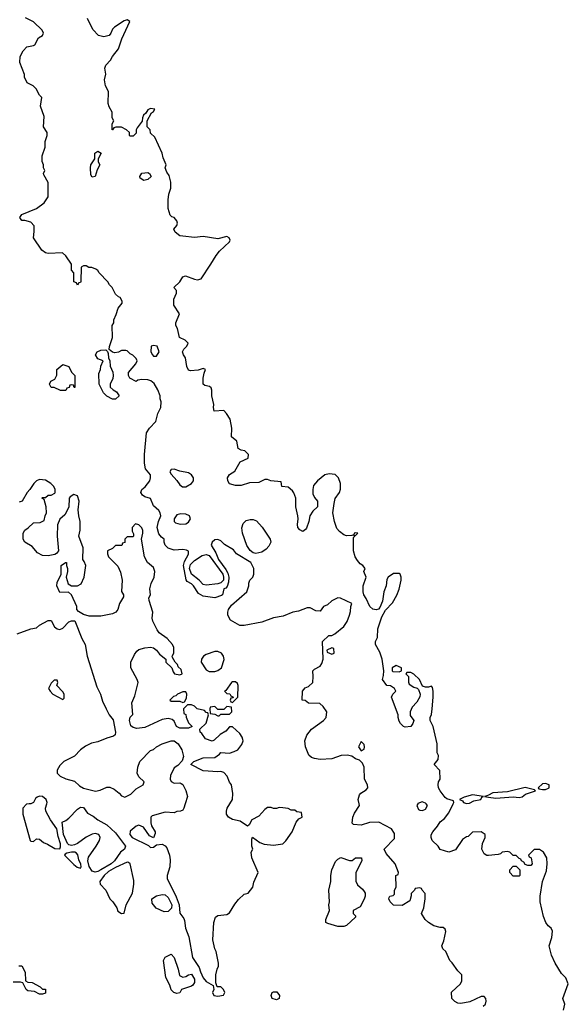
# Model space of a CAD drawing. Header units: inches. Extents: x 2792272 to 2951639, y 860504 to 1033803.
# Tile 10 of 209: x 2936795 to 2940546, y 878630 to 885362. Entities that reach past the tile are written whole.
import ezdxf

# ---------------------------------------------------------------- set-up
doc = ezdxf.new("R2010")
doc.units = ezdxf.units.IN
doc.header["$MEASUREMENT"] = 0
for name, color, linetype in [('C9837', 7, 'Continuous'), ('C9838', 7, 'Continuous'), ('C9847', 7, 'Continuous'), ('C9848', 7, 'Continuous')]:
    doc.layers.add(name, color=color, linetype=linetype)

msp = doc.modelspace()

# ---------------------------------------------------------------- linework, layer by layer
at = {"layer": 'C9837', "color": 4}
for points, elevation in [([(2936859.5, 880000), (2936842, 879998), (2936816, 879970), (2936816, 879930), (2936866, 879750), (2936870, 879744.7), (2936890, 879742), (2936910, 879762), (2936930, 879758), (2936956.9, 879736.9), (2936985.4, 879725.4), (2937035.3, 879695.3), (2937070, 879692), (2937074.5, 879705.5), (2937073, 879727), (2937056.8, 879776.8), (2937048.9, 879830), (2937004.8, 879890), (2936973.5, 879950), (2936971.3, 879970), (2936979.3, 880000)], 12), ([(2937926.6, 880000), (2937918, 879970), (2937910, 879958), (2937894, 879950), (2937870, 879948), (2937850, 879938), (2937790, 879942.7), (2937701, 879919), (2937691.3, 879908.7), (2937690.8, 879870), (2937696, 879850), (2937721, 879810), (2937722, 879798), (2937710, 879768), (2937682, 879782), (2937640.2, 879840.2), (2937610, 879855.3), (2937590, 879848.7), (2937550, 879814), (2937546.8, 879790), (2937564.7, 879770), (2937676, 879716), (2937690, 879702), (2937710, 879704.7), (2937730, 879721), (2937770, 879724.9), (2937790, 879714), (2937799.9, 879699.9), (2937819.3, 879650), (2937822.8, 879617.2), (2937820.7, 879570), (2937803.8, 879510), (2937802.4, 879490), (2937865.5, 879365.5), (2937884.9, 879310), (2937890, 879252), (2937916.7, 879216.7), (2937922, 879202), (2937928.9, 879150), (2937950.3, 879090.3), (2937976.4, 878950), (2938021.3, 878881.3), (2938030, 878851.3), (2938050, 878811.3), (2938070, 878784.7), (2938118, 878758), (2938122, 878730), (2938112, 878710), (2938122, 878690), (2938150, 878686), (2938187.3, 878692.7), (2938198, 878710), (2938188, 878730), (2938170, 878748), (2938146, 878750), (2938136.4, 878776.4), (2938135.3, 878830), (2938144, 878870), (2938154, 878890), (2938154, 878910), (2938139, 878990), (2938129, 879010), (2938116, 879070), (2938122, 879190), (2938134.6, 879225.4), (2938150, 879236), (2938210, 879244.7), (2938230, 879256), (2938265.4, 879314.6), (2938290, 879346), (2938330, 879382), (2938358, 879390), (2938388.9, 879431.1), (2938395.3, 879464.7), (2938426, 879530), (2938382, 879630), (2938378, 879670), (2938388, 879690), (2938382, 879710), (2938382, 879758), (2938387.3, 879772.7), (2938436.9, 879736.9), (2938465.4, 879725.4), (2938530, 879718), (2938593.6, 879726.4), (2938613.6, 879746.4), (2938658, 879810), (2938684.7, 879875.3), (2938703.1, 879896.9), (2938726, 879910), (2938722, 879942), (2938690, 879946), (2938676.4, 879956.4), (2938650, 879958), (2938630, 879968), (2938593.6, 879973.6), (2938570, 879975.3), (2938550, 879968.7), (2938530, 879968.7), (2938514.6, 879974.6), (2938490, 879975.3), (2938470, 879962), (2938430, 879915.3), (2938382, 879890), (2938363.6, 879856.4), (2938352, 879848), (2938302.7, 879882.7), (2938250, 879893.2), (2938222, 879910), (2938209.4, 879929.4), (2938209.3, 879950.7), (2938214, 879970), (2938231.4, 880000)], 12), ([(2939963.2, 878616.8), (2939979, 878630), (2939984, 878650), (2939982, 878670), (2939970, 878682), (2939950, 878682), (2939873.7, 878646.3), (2939810, 878635.3), (2939790, 878638), (2939770, 878648), (2939749.1, 878669.1), (2939748.4, 878711.6), (2939808, 878770), (2939818, 878790), (2939818, 878830), (2939790, 878858), (2939752.7, 878912.7), (2939735.3, 878930), (2939708, 878990), (2939688.7, 879010), (2939682, 879030), (2939695.3, 879064.7), (2939708.4, 879128.4), (2939703.1, 879143.1), (2939690, 879155.3), (2939670, 879155.3), (2939625.6, 879165.6), (2939589.1, 879189.1), (2939568, 879210), (2939542, 879250), (2939558, 879290), (2939568, 879350), (2939567.3, 879387.3), (2939546, 879410), (2939542, 879422), (2939530, 879426), (2939498, 879422), (2939494, 879410), (2939472, 879388), (2939472, 879372), (2939462, 879338), (2939410, 879306), (2939350, 879308), (2939328, 879330), (2939318, 879350), (2939320.4, 879359.6), (2939326, 879370), (2939347.3, 879372.7), (2939356.4, 879383.6), (2939358, 879410), (2939368, 879430), (2939366, 879510), (2939382, 879518), (2939386, 879530), (2939362, 879590), (2939300.2, 879660.2), (2939286, 879690), (2939356.4, 879763.6), (2939356.4, 879796.4), (2939338, 879830), (2939250, 879874), (2939186.4, 879873.6), (2939130, 879854), (2939078, 879858), (2939068.9, 879868.9), (2939073.2, 879910), (2939083.2, 879936.8), (2939118, 879990), (2939115.8, 880000)], 8), ([(2939516.9, 880000), (2939511.3, 879990), (2939522, 879962), (2939530, 879956), (2939550, 879954), (2939570, 879962.8), (2939582.7, 879990), (2939574.3, 880000)], 8), ([(2940000, 879647), (2939990, 879646), (2939970, 879658), (2939954, 879690), (2939959.3, 879730), (2939977.2, 879770), (2939978, 879790), (2939950, 879808), (2939890, 879806), (2939862, 879778), (2939850, 879775.3), (2939823.5, 879756.5), (2939774.4, 879685.6), (2939730, 879669), (2939670, 879688.7), (2939655.3, 879710), (2939615.3, 879750), (2939609, 879770), (2939609.1, 879789.1), (2939619, 879810), (2939651.9, 879848.1), (2939670, 879878), (2939700.2, 879899.8), (2939730, 879938), (2939759, 880000)], 4), ([(2936788.4, 878891.6), (2936810, 878892), (2936831.3, 878850), (2936834, 878790), (2936850, 878782), (2936879.6, 878779.6), (2936934, 878750), (2936950, 878734), (2936970, 878734), (2936970, 878706), (2936950, 878698), (2936930, 878698), (2936896.4, 878716.4), (2936850, 878722), (2936838, 878730), (2936816.4, 878776.4), (2936800.4, 878780.4), (2936750, 878782)], 8)]:
    msp.add_lwpolyline(points, dxfattribs=dict(at, elevation=elevation))
for points, elevation in [([(2937310, 879533), (2937290, 879540.5), (2937270, 879572.7), (2937259.7, 879610), (2937265.3, 879634.7), (2937318, 879710), (2937339.3, 879750), (2937344, 879770), (2937335.3, 879790), (2937310, 879797.2), (2937290, 879792.3), (2937250, 879771.8), (2937190, 879729.7), (2937170, 879719.1), (2937150, 879715.1), (2937130, 879721.1), (2937121.1, 879730), (2937095.1, 879790), (2937084.1, 879875.9), (2937110, 879886.8), (2937130, 879902.8), (2937190, 879964), (2937210, 879977.3), (2937230, 879974.8), (2937257.5, 879937.5), (2937297, 879917), (2937330, 879890.8), (2937390, 879856), (2937450, 879801), (2937518, 879710), (2937510.7, 879690), (2937484, 879670), (2937442, 879610), (2937419.3, 879590), (2937350, 879549.7), (2937330, 879537.6)], 8), ([(2937171, 879671), (2937149, 879671), (2937116.9, 879663.1), (2937104.7, 879655.3), (2937102, 879650), (2937166, 879586), (2937188.2, 879568.2), (2937210, 879561), (2937215.1, 879570), (2937211.9, 879588.1), (2937198.3, 879618.3), (2937191.2, 879651.2), (2937182.9, 879662.9)], 12), ([(2937530, 879601.2), (2937450, 879565.8), (2937403, 879537), (2937373.4, 879510), (2937342.8, 879470), (2937346, 879450), (2937382.8, 879410), (2937410.7, 879350.7), (2937431.3, 879330), (2937458, 879290), (2937466.4, 879266.4), (2937490, 879251.3), (2937510, 879252), (2937521.6, 879310), (2937565.6, 879390), (2937575.6, 879450), (2937575.3, 879475.3), (2937549.3, 879589.3), (2937539.3, 879599.3)], 12), ([(2939050, 879612), (2939067.3, 879612.7), (2939090, 879632), (2939132, 879632), (2939134, 879610), (2939092, 879530), (2939092.7, 879472.7), (2939105.4, 879445.4), (2939138, 879418), (2939150, 879402), (2939156, 879390), (2939156, 879370), (2939150.7, 879349.3), (2939123.6, 879296.4), (2939074, 879270), (2939074, 879250), (2939090, 879234), (2939090, 879226), (2939030, 879169), (2939010, 879161.2), (2938970, 879162.7), (2938901.2, 879181.2), (2938888, 879190), (2938888.7, 879210), (2938914, 879270), (2938908.7, 879310), (2938913.2, 879330), (2938909.3, 879410), (2938922, 879470), (2938922, 879510), (2938928.7, 879550), (2938954.6, 879605.4), (2938970, 879622), (2938990, 879634)], 8), ([(2937781.6, 879261.6), (2937727.3, 879287.3), (2937700.4, 879320.4), (2937698, 879350), (2937730, 879370.8), (2937770, 879381), (2937790, 879377.3), (2937810, 879358.8), (2937834, 879310), (2937832.8, 879287.2), (2937810, 879264.7)], 8), ([(2937910, 878816), (2937930, 878818.8), (2937950, 878831.3), (2937970, 878836), (2937990, 878802), (2937990, 878778), (2937979, 878761), (2937970, 878752.7), (2937902, 878730), (2937890, 878708), (2937870, 878704), (2937849.4, 878709.4), (2937830, 878728), (2937820.2, 878760.2), (2937792.9, 878812.9), (2937779, 878930), (2937790, 878951.3), (2937830, 878972), (2937850.7, 878950.7), (2937878.8, 878870), (2937887.1, 878827.1)], 8), ([(2938550, 878661.2), (2938522, 878670), (2938514, 878690), (2938522, 878710), (2938530, 878714.8), (2938554, 878714), (2938571, 878690), (2938570, 878668.7)], 8)]:
    msp.add_lwpolyline(points, close=True, dxfattribs=dict(at, elevation=elevation))
at = {"layer": 'C9838', "color": 4}
for points, elevation in [([(2939115.8, 880000), (2939109.3, 880029.3), (2939118, 880062), (2939126.3, 880073.7), (2939164.7, 880095.3), (2939175.3, 880110), (2939174, 880130), (2939153.2, 880170), (2939149, 880250), (2939138, 880278), (2939118, 880298), (2939090, 880308.7), (2939065.2, 880325.2), (2939033.8, 880333.8), (2938992, 880330), (2938930, 880309), (2938850, 880302.7), (2938810, 880309.3), (2938790, 880317.2), (2938772.3, 880332.3), (2938749.4, 880390), (2938744, 880430), (2938757.2, 880470), (2938789.6, 880510.4), (2938872.3, 880570), (2938889.2, 880590), (2938894, 880630), (2938870, 880666), (2938847.3, 880687.3), (2938770, 880688.7), (2938747.3, 880707.3), (2938726, 880710), (2938728.7, 880770), (2938745.6, 880794.4), (2938770, 880802), (2938798, 880830), (2938802, 880870), (2938798, 880910), (2938810, 880922), (2938850, 880942), (2938860.2, 880959.8), (2938868.7, 880990), (2938866, 881110), (2938908, 881152), (2938930, 881152), (2938950, 881162), (2939010, 881212), (2939032.9, 881247.1), (2939048.7, 881290), (2939056.4, 881316.4), (2939058, 881350), (2939066, 881370), (2938987.3, 881407.3), (2938970, 881408), (2938930, 881388.7), (2938899.8, 881360.2), (2938871.3, 881348.7), (2938850, 881318), (2938820.4, 881320.4), (2938780.4, 881340.4), (2938759.6, 881340.4), (2938702, 881318), (2938662, 881310), (2938596.4, 881283.6), (2938530, 881271.5), (2938450, 881242.4), (2938330, 881219.5), (2938300.1, 881220.1), (2938236.4, 881256.4), (2938218, 881290), (2938218, 881310), (2938222, 881330), (2938242, 881358), (2938348.7, 881450), (2938362, 881490), (2938362, 881510), (2938368.7, 881530), (2938388, 881550), (2938395.3, 881570), (2938395.3, 881610), (2938375.3, 881650), (2938278, 881710), (2938257.2, 881737.2), (2938194.6, 881774.6), (2938170, 881798), (2938150, 881808), (2938130, 881806), (2938111.6, 881788.4), (2938104.7, 881770), (2938136.4, 881716.4), (2938154.9, 881670), (2938203.7, 881603.7), (2938217.6, 881577.6), (2938223.6, 881550), (2938223.1, 881516.9), (2938213, 881487), (2938204.4, 881475.6), (2938191.3, 881470), (2938182, 881430), (2938175.3, 881424.7), (2938128.4, 881408.4), (2938050, 881419.3), (2938017.6, 881437.6), (2937983.7, 881490), (2937970, 881503.7), (2937940.4, 881520.4), (2937932.6, 881532.6), (2937913.7, 881630), (2937921.7, 881658.3), (2937948, 881708), (2937948, 881728), (2937935.3, 881735.3), (2937910, 881739), (2937850, 881735.3), (2937810, 881748.7), (2937789, 881769), (2937782, 881790), (2937782, 881810), (2937763.7, 881823.7), (2937746, 881846), (2937734.5, 881890), (2937742.7, 881930), (2937759, 881970), (2937755.3, 881990), (2937746, 882006), (2937710, 882038), (2937690, 882088), (2937650, 882099), (2937635.3, 882110), (2937624, 882130), (2937629, 882150), (2937652.3, 882167.7), (2937684, 882210), (2937689, 882230), (2937688, 882250), (2937655.3, 882290), (2937649.2, 882330), (2937649.2, 882390), (2937662.7, 882537.3), (2937682, 882570), (2937724.7, 882615.3), (2937739, 882670), (2937759, 882710), (2937762, 882750), (2937755.3, 882770), (2937755.3, 882790), (2937739, 882830), (2937714.5, 882874.5), (2937692.5, 882892.5), (2937670, 882899), (2937630, 882902), (2937603.6, 882896.4), (2937590, 882888), (2937548, 882910), (2937538, 882930), (2937538, 882950), (2937588, 883010), (2937598, 883030), (2937590, 883046), (2937568.4, 883068.4), (2937550, 883078), (2937530, 883098), (2937520.4, 883100.4), (2937490, 883099), (2937470.8, 883089.2), (2937445.2, 883085.2), (2937428.4, 883088.4), (2937406, 883106), (2937408, 883128), (2937428.7, 883190), (2937428, 883270), (2937438, 883290), (2937438, 883310), (2937454.6, 883345.4), (2937468, 883390), (2937496.4, 883423.6), (2937496.4, 883436.4), (2937482, 883462), (2937470, 883466), (2937450, 883486), (2937428, 883530), (2937408, 883550), (2937398, 883570), (2937338, 883630), (2937330, 883646), (2937316.4, 883656.4), (2937287.3, 883667.3), (2937268.4, 883668.4), (2937250, 883678), (2937230, 883678), (2937214, 883670), (2937212.7, 883572.7), (2937210, 883566), (2937198, 883562), (2937190, 883546), (2937182, 883562), (2937166, 883570), (2937166, 883630), (2937148, 883650), (2937148, 883690), (2937110, 883748), (2937088.4, 883768.4), (2936990, 883764), (2936970, 883768.7), (2936945.6, 883785.6), (2936889, 883870), (2936894.6, 883914.6), (2936893.6, 883953.6), (2936870, 883978), (2936828.7, 883988.7), (2936810, 883989), (2936795.3, 884010), (2936808.7, 884030), (2936910, 884071), (2936962, 884110), (2936988.7, 884150), (2936988.4, 884248.4), (2936960.4, 884300.4), (2936958, 884310), (2936966, 884330), (2936958, 884350), (2936958, 884370), (2936948.4, 884391.6), (2936948.7, 884430), (2936968.7, 884490), (2936969, 884530), (2936982, 884570), (2936982, 884590), (2936958, 884630), (2936961.2, 884701.2), (2936938, 884770), (2936946, 884830), (2936930, 884846), (2936908.4, 884888.4), (2936886, 884910), (2936846, 884930), (2936828.4, 884968.4), (2936827.3, 884987.3), (2936795.3, 885070), (2936798, 885110), (2936818, 885150), (2936844, 885176), (2936890, 885184.7), (2936898, 885190), (2936923.1, 885236.9), (2936950, 885254), (2936958, 885270), (2936948.7, 885290), (2936890, 885348), (2936834.6, 885374.6)], 8), ([(2939759, 880000), (2939763.7, 880010), (2939760.4, 880020.4), (2939714.5, 880034.5), (2939702.9, 880042.9), (2939670, 880088.7), (2939659, 880110), (2939655.3, 880130), (2939658, 880150), (2939668.7, 880170), (2939668, 880228), (2939628.7, 880268.7), (2939656.4, 880303.6), (2939658, 880330), (2939649.2, 880350), (2939649.2, 880410), (2939621.2, 880530), (2939601.2, 880570), (2939601.2, 880590), (2939609.4, 880610.6), (2939615.1, 880650), (2939621.2, 880730), (2939622, 880770), (2939616.4, 880796.4), (2939610, 880806), (2939590, 880798), (2939570, 880798), (2939550, 880806), (2939528, 880850), (2939490, 880888), (2939470, 880898), (2939442, 880898), (2939434, 880890), (2939454, 880870), (2939452.7, 880832.7), (2939458, 880818), (2939490, 880798), (2939511.6, 880791.6), (2939522, 880782), (2939532, 880750), (2939531.6, 880731.6), (2939510, 880695.3), (2939478, 880662), (2939464.7, 880630), (2939463.6, 880603.6), (2939490.8, 880570), (2939482.8, 880550), (2939470, 880529.2), (2939430, 880524), (2939418, 880530), (2939398, 880550), (2939390, 880566), (2939382, 880590), (2939382, 880610), (2939338, 880730), (2939346, 880750), (2939366, 880770), (2939358, 880790), (2939330, 880808), (2939306, 880810), (2939275.3, 880850), (2939283.1, 880876.9), (2939285.2, 880910), (2939272.7, 880990), (2939256.9, 881036.9), (2939226.6, 881090), (2939226.6, 881110), (2939241.2, 881138.8), (2939243.3, 881196.7), (2939270, 881278), (2939296.2, 881323.8), (2939344.4, 881375.6), (2939373.1, 881426.9), (2939389.1, 881469.1), (2939403.7, 881530), (2939403.7, 881550), (2939396, 881570), (2939390, 881576), (2939350, 881576), (2939314.8, 881550), (2939305.8, 881534.2), (2939299.5, 881490), (2939284.9, 881450), (2939274.7, 881385.3), (2939258, 881342), (2939248.1, 881331.9), (2939232.7, 881327.3), (2939210, 881332), (2939189.6, 881350), (2939164.9, 881404.9), (2939147.6, 881430), (2939143.6, 881450), (2939142.9, 881490), (2939162.7, 881550), (2939148.7, 881590), (2939158, 881610), (2939142, 881630), (2939122.5, 881642.5), (2939105.1, 881665.1), (2939089.2, 881690), (2939078, 881730), (2939078, 881822), (2939086, 881830), (2939082, 881838), (2939090, 881834), (2939106, 881850), (2939090, 881853.2), (2939082, 881850), (2939079.6, 881840.4), (2939065.4, 881834.6), (2939030, 881832.3), (2939010, 881839.3), (2938981.7, 881861.7), (2938964, 881884), (2938947, 881930), (2938936, 881990), (2938945.6, 882054.4), (2938952.1, 882087.9), (2938982, 882130), (2938988.9, 882151.1), (2938988.7, 882190), (2938975.3, 882230), (2938952.9, 882252.9), (2938910, 882257.2), (2938882, 882250), (2938832, 882210), (2938803.6, 882176.4), (2938798, 882150), (2938799.6, 882119.6), (2938810, 882094), (2938832, 882070), (2938832, 882030), (2938799.6, 882000.4), (2938778, 881970), (2938771, 881930), (2938755.2, 881884.8), (2938750, 881875.3), (2938730, 881862), (2938710, 881874), (2938697.2, 881890), (2938693.2, 881910), (2938699, 881950), (2938697.2, 881970), (2938684, 882030), (2938682, 882090), (2938670, 882126), (2938660.4, 882140.4), (2938630, 882166), (2938586, 882170), (2938582, 882202), (2938511.6, 882208.4), (2938490, 882218), (2938470, 882218), (2938430, 882198), (2938365.4, 882194.6), (2938310, 882178), (2938270, 882178), (2938228.4, 882188.4), (2938218, 882210), (2938215.3, 882230), (2938230, 882251.3), (2938265.2, 882274.8), (2938302, 882338), (2938356, 882364), (2938359, 882390), (2938333.6, 882413.6), (2938310, 882418), (2938289.3, 882429.3), (2938279, 882479), (2938242, 882510), (2938245.2, 882570), (2938233.2, 882630), (2938209.3, 882669.3), (2938190, 882688.7), (2938124.7, 882684.7), (2938119, 882710), (2938121.2, 882730), (2938109.4, 882790.6), (2938109.2, 882829.2), (2938104, 882844), (2938092.9, 882852.9), (2938061.2, 882861.2), (2938048.7, 882870), (2938049.1, 882910.9), (2938055.3, 882944.7), (2938066, 882970), (2938050, 882978), (2938014.8, 882965.2), (2937962, 882962), (2937950, 882966), (2937938, 882990), (2937928, 883050), (2937915.3, 883070), (2937909, 883091), (2937918, 883110), (2937938, 883130), (2937946, 883150), (2937926, 883170), (2937888, 883190), (2937874, 883250), (2937862, 883270), (2937862, 883290), (2937888, 883350), (2937848, 883410), (2937848, 883450), (2937867.3, 883492.7), (2937868, 883510), (2937848, 883530), (2937889.4, 883570.6), (2937910, 883604.7), (2937928.9, 883611.1), (2937990, 883587.3), (2938010, 883584), (2938035.3, 883590), (2938102.7, 883690), (2938137.2, 883750), (2938161.5, 883778.5), (2938230, 883842), (2938234.6, 883854.6), (2938228, 883870), (2938210, 883879), (2938150, 883864), (2938050, 883879.3), (2937990, 883873.2), (2937910, 883881.2), (2937890, 883885.2), (2937858, 883910), (2937848, 883930), (2937870, 883954), (2937874, 883970), (2937870, 883986), (2937850, 884008.7), (2937834.6, 884014.6), (2937824.7, 884024.7), (2937809.2, 884070), (2937809, 884130), (2937814, 884170), (2937829, 884210), (2937829.2, 884250), (2937816.2, 884296.2), (2937800.2, 884320.2), (2937788.9, 884348.9), (2937795.3, 884370), (2937776.5, 884416.5), (2937769, 884450), (2937718, 884558), (2937690, 884586), (2937686, 884610), (2937666, 884630), (2937666, 884670), (2937695.3, 884724.7), (2937710, 884734), (2937718, 884750), (2937690, 884755.3), (2937670, 884746), (2937656.9, 884723.1), (2937642, 884710), (2937634, 884690), (2937632.7, 884667.3), (2937598, 884622), (2937592, 884610), (2937590, 884586), (2937570, 884566), (2937550, 884566), (2937546, 884570), (2937546, 884590), (2937526, 884610), (2937490, 884628), (2937452.7, 884627.3), (2937438, 884622), (2937430, 884608), (2937426, 884610), (2937426, 884650), (2937438, 884670), (2937428, 884690), (2937428, 884730), (2937405.6, 884765.6), (2937399, 884790), (2937401.2, 884870), (2937381.2, 884910), (2937374, 884950), (2937382.7, 884990), (2937377.2, 885030), (2937384, 885050), (2937415.5, 885084.5), (2937430, 885111.3), (2937470, 885162), (2937494, 885230), (2937548, 885350), (2937530, 885362), (2937510, 885355.3), (2937442, 885310), (2937430, 885298), (2937418, 885270), (2937405.4, 885254.6), (2937370, 885244), (2937334.6, 885254.6), (2937294.6, 885294.6), (2937258, 885370)], 4), ([(2938231.4, 880000), (2938249.3, 880030.7), (2938253.2, 880070), (2938242, 880130), (2938229.3, 880149.3), (2938214, 880190), (2938190, 880215.3), (2938170, 880222), (2938150, 880219), (2938050, 880225.2), (2937966, 880270), (2937986, 880290), (2938050, 880314.8), (2938130, 880318), (2938160.4, 880339.6), (2938170, 880352), (2938230, 880346), (2938262, 880358), (2938286, 880370), (2938313.6, 880406.4), (2938322, 880430), (2938320.4, 880440.4), (2938316.4, 880456.4), (2938300.4, 880480.4), (2938250, 880526), (2938230, 880526), (2938203.6, 880496.4), (2938166.4, 880473.6), (2938125.4, 880434.6), (2938110, 880428.7), (2938064.7, 880444.7), (2938040.4, 880480.4), (2938028, 880490), (2938026, 880510), (2938068.9, 880551.1), (2938086, 880610), (2938082, 880622), (2938070, 880626), (2938058, 880638), (2938009, 880649), (2937990, 880668), (2937970, 880678), (2937942, 880678), (2937914, 880650), (2937918, 880618), (2937931.6, 880611.6), (2937932.7, 880592.7), (2937950, 880554), (2937974, 880530), (2937950, 880518), (2937890, 880518), (2937868, 880530), (2937850, 880566), (2937838, 880578), (2937810, 880584), (2937770, 880576), (2937650, 880521.2), (2937594.6, 880514.6), (2937570, 880522), (2937554, 880534), (2937545.2, 880570), (2937550, 880592), (2937568.4, 880611.6), (2937561.2, 880690), (2937582, 880738), (2937604, 880830), (2937599, 880850), (2937555.3, 880930), (2937555.3, 880970), (2937578.6, 881021.4), (2937595.5, 881044.5), (2937610, 881054.8), (2937650, 881066), (2937690, 881071), (2937710, 881066), (2937730, 881051.3), (2937750, 881024.7), (2937794, 880990), (2937794, 880970), (2937834, 880930), (2937843.6, 880903.6), (2937854, 880890), (2937890, 880882), (2937906, 880890), (2937898, 880918), (2937878, 880938), (2937873.6, 880953.6), (2937858, 880970), (2937840.4, 881000.4), (2937838, 881010), (2937848.9, 881031.1), (2937849, 881070), (2937839, 881090), (2937802, 881130), (2937749.4, 881169.4), (2937734, 881190), (2937705.2, 881250), (2937701.2, 881270), (2937705.2, 881310), (2937679, 881390), (2937678, 881410), (2937688, 881430), (2937684, 881470), (2937693.6, 881506.4), (2937714, 881550), (2937719, 881590), (2937710, 881615.3), (2937668, 881650), (2937648.9, 881688.9), (2937628, 881810), (2937636, 881850), (2937636, 881870), (2937630, 881888), (2937610, 881908.7), (2937586, 881914), (2937564.7, 881890), (2937564.7, 881864.7), (2937572.7, 881847.3), (2937574, 881830), (2937570, 881826), (2937530, 881826), (2937514, 881810), (2937512.7, 881787.3), (2937498, 881782), (2937492.7, 881767.3), (2937450, 881766), (2937430, 881746), (2937394, 881730), (2937394, 881710), (2937402, 881690), (2937466, 881626), (2937484, 881584), (2937494.8, 881530), (2937491.1, 881451.1), (2937504.7, 881430), (2937503.6, 881416.4), (2937476, 881370), (2937464.7, 881330), (2937451.3, 881310), (2937430, 881299), (2937350, 881284), (2937270, 881284), (2937230, 881295.3), (2937196.4, 881316.4), (2937186, 881330), (2937186, 881350), (2937148.4, 881428.4), (2937127.3, 881447.3), (2937070, 881446), (2937048.7, 881490), (2937050, 881514), (2937078, 881570), (2937078, 881630), (2937108.4, 881651.6), (2937114, 881650), (2937114, 881630), (2937122, 881610), (2937122, 881590), (2937112, 881550), (2937125.4, 881505.4), (2937150, 881492), (2937190, 881492), (2937214.6, 881505.4), (2937235.3, 881550), (2937246, 881630), (2937236.4, 881656.4), (2937226, 881670), (2937228, 881750), (2937198, 881830), (2937208.4, 881871.6), (2937208.7, 881930), (2937198, 881970), (2937195.3, 882010), (2937202, 882070), (2937190, 882106), (2937165.4, 882114.6), (2937139.6, 882100.4), (2937132, 882090), (2937131.6, 882028.4), (2937103.6, 881976.4), (2937070, 881946), (2937052.7, 881907.3), (2937051.3, 881830), (2937061, 881730), (2937047.1, 881712.9), (2937034, 881706), (2936990, 881697.2), (2936950, 881699.3), (2936917.5, 881717.5), (2936878.9, 881758.9), (2936830, 881788.7), (2936818, 881810), (2936818, 881850), (2936830, 881872), (2936852.9, 881887.1), (2936890, 881922), (2936935.3, 881924.7), (2936962, 881938), (2936968, 881970), (2936978, 881990), (2936975.3, 882030), (2936962, 882082), (2936946, 882090), (2936950, 882094), (2936970, 882094), (2936988.4, 882111.6), (2937010, 882112), (2937035.3, 882124.7), (2937038, 882130), (2937038, 882150), (2937028, 882170), (2937008, 882190), (2936970, 882213.2), (2936930, 882219), (2936910, 882208.7), (2936891.3, 882190), (2936864.7, 882150), (2936844.7, 882130), (2936810.9, 882069.1), (2936790, 882062)], 12), ([(2936776.6, 881163.4), (2936870, 881197.3), (2936910, 881204.7), (2936930, 881222), (2936990, 881254), (2937010, 881254), (2937032, 881210), (2937050, 881198), (2937070, 881192), (2937090, 881202), (2937130, 881244.7), (2937150, 881252), (2937171.3, 881251.3), (2937220.7, 881130), (2937242, 881090), (2937257.1, 881010), (2937321.1, 880801.1), (2937347.3, 880750), (2937361.6, 880701.6), (2937386, 880650), (2937406.8, 880610), (2937434.9, 880574.9), (2937450.5, 880489.5), (2937447.5, 880472.5), (2937436.4, 880463.6), (2937390, 880449.6), (2937330, 880423.6), (2937285.2, 880414.8), (2937244.5, 880395.5), (2937210, 880369.2), (2937170, 880326), (2937096, 880290), (2937070, 880262), (2937051.3, 880230), (2937052, 880210), (2937072, 880190), (2937110, 880170.8), (2937170, 880156.3), (2937203.6, 880123.6), (2937230, 880106.4), (2937312.3, 880087.7), (2937345.6, 880094.4), (2937390, 880114.8), (2937410, 880114), (2937440.3, 880100.3), (2937474.4, 880074.4), (2937490, 880056), (2937514.6, 880045.4), (2937553.6, 880066.4), (2937590, 880102), (2937638, 880130), (2937646, 880150), (2937610, 880186), (2937598, 880210), (2937602, 880250), (2937615.3, 880290), (2937690, 880364.7), (2937708.9, 880371.1), (2937729.1, 880390.9), (2937769.3, 880410.7), (2937830, 880430.8), (2937850, 880430.8), (2937878.8, 880410), (2937904, 880370), (2937915.3, 880324.7), (2937906, 880294), (2937876.9, 880263.1), (2937850, 880246), (2937826, 880194), (2937824.7, 880170), (2937830, 880154), (2937850, 880142), (2937890, 880144.7), (2937899.8, 880139.8), (2937910, 880132), (2937930, 880092), (2937941, 880050), (2937926.6, 880000)], 12), ([(2940000, 880059.6), (2939990, 880054.5), (2939972, 880050), (2940000, 880045.7)], 4), ([(2936979.3, 880000), (2936982, 880010), (2936976.2, 880030), (2936950, 880051.6), (2936930, 880052.3), (2936913.2, 880046.8), (2936903, 880037), (2936890, 880009.2), (2936870, 880001.2), (2936859.5, 880000)], 12), ([(2939574.3, 880000), (2939570, 880005.2), (2939546.8, 880013.2), (2939518, 880002), (2939516.9, 880000)], 8)]:
    msp.add_lwpolyline(points, dxfattribs=dict(at, elevation=elevation))
for points, elevation in [([(2937290, 884286), (2937280.4, 884300.4), (2937278, 884350), (2937282, 884370), (2937308.7, 884410), (2937308, 884450), (2937330, 884462), (2937352, 884450), (2937332, 884410), (2937332, 884390), (2937342, 884370), (2937323.6, 884336.4), (2937310, 884288.7)], 4), ([(2937643.1, 884263.1), (2937618, 884278), (2937615.3, 884290), (2937630, 884312), (2937670, 884318), (2937682, 884310), (2937694, 884290), (2937670, 884268.7)], 4), ([(2937430, 882768), (2937390, 882788.7), (2937368.7, 882810), (2937338, 882870), (2937336.4, 882943.6), (2937348, 882970), (2937350, 882994), (2937366, 883030), (2937330, 883044), (2937314, 883070), (2937325.2, 883090), (2937350, 883102.8), (2937383.6, 883103.6), (2937394, 883094), (2937399.6, 883079.6), (2937402, 883050), (2937412, 883030), (2937412.7, 882992.7), (2937431.6, 882951.6), (2937434, 882930), (2937431.6, 882908.4), (2937414, 882870), (2937414, 882850), (2937434, 882830), (2937456.9, 882816.9), (2937474, 882790), (2937450, 882768)], 8), ([(2937710, 883135.3), (2937694, 883130), (2937692, 883090), (2937702, 883070), (2937710, 883062), (2937730, 883062), (2937748, 883090), (2937735.3, 883130)], 8), ([(2937167.3, 882847.3), (2937162, 882862), (2937150, 882866), (2937138, 882862), (2937132.7, 882847.3), (2937118, 882842), (2937110, 882826), (2937072.7, 882827.3), (2937030, 882846), (2937010, 882846), (2936998, 882870), (2937008, 882890), (2937035.3, 882904.7), (2937048.4, 882931.6), (2937049.1, 882970.9), (2937090, 883004.7), (2937130.8, 882990.8), (2937150, 882952), (2937171.3, 882928.7), (2937172.7, 882847.3)], 8), ([(2937850, 882288), (2937830, 882286), (2937822, 882270), (2937830, 882254), (2937870, 882212), (2937890, 882182), (2937907.1, 882167.1), (2937930, 882166.8), (2937968.7, 882190), (2937982, 882210), (2937982, 882230), (2937968.7, 882250), (2937950, 882264), (2937890, 882274)], 8), ([(2937896.9, 881983.1), (2937870, 881975.3), (2937852, 881950), (2937852, 881930), (2937861, 881921), (2937891.6, 881911.6), (2937930, 881916), (2937950, 881926), (2937962, 881950), (2937955.3, 881970), (2937930, 881982)], 8), ([(2938410, 881712.3), (2938390, 881717.7), (2938370, 881733.1), (2938347.6, 881767.6), (2938317.3, 881850), (2938312.5, 881887.5), (2938322.6, 881917.4), (2938343.4, 881936.6), (2938370, 881945.4), (2938390, 881945.4), (2938414.5, 881934.5), (2938451.6, 881891.6), (2938508.1, 881810), (2938512.9, 881790), (2938498.1, 881761.9), (2938479.1, 881740.9), (2938450, 881720.9)], 4), ([(2938070, 881495.8), (2938050, 881500.7), (2938022, 881530), (2937970, 881571.5), (2937955.3, 881610), (2937963, 881637), (2937990, 881664.7), (2938041.3, 881698.7), (2938070, 881705.2), (2938090, 881698), (2938183.8, 881570), (2938189.4, 881550), (2938187.5, 881530), (2938170, 881511.7), (2938150, 881504.8)], 4), ([(2938150, 881041.2), (2938130, 881041.2), (2938070, 881021.2), (2938050.7, 881009.3), (2938038.8, 880990), (2938036, 880970), (2938070, 880916), (2938090, 880906), (2938130, 880906), (2938150, 880911.3), (2938175.3, 880930), (2938192.9, 880987.1), (2938188.7, 881010), (2938174, 881030)], 12), ([(2938930, 881066), (2938894, 881050), (2938898, 881038), (2938930, 881024.7), (2938946, 881030), (2938942, 881062)], 8), ([(2939370, 880946), (2939342, 880930), (2939342, 880910), (2939346, 880906), (2939390, 880902), (2939406, 880910), (2939406, 880930)], 4), ([(2937050, 880846), (2937030, 880846), (2937010, 880826), (2936992, 880790), (2937002, 880770), (2937022, 880750), (2937090, 880714), (2937098, 880722), (2937098, 880750), (2937090, 880766), (2937048.4, 880808.4), (2937055.3, 880830)], 12), ([(2938270, 880835.3), (2938250, 880835.3), (2938242, 880830), (2938203.6, 880776.4), (2938194, 880770), (2938210, 880754), (2938231.6, 880751.6), (2938238, 880738), (2938252.7, 880732.7), (2938254, 880726), (2938238, 880722), (2938234, 880710), (2938238, 880698), (2938250, 880694), (2938286, 880730), (2938288.7, 880810), (2938283.1, 880823.1)], 12), ([(2937930, 880766), (2937910, 880766), (2937874, 880750), (2937862, 880738), (2937846.4, 880733.6), (2937822, 880710), (2937830, 880702), (2937890, 880702), (2937910, 880694), (2937922, 880698), (2937936.4, 880723.6), (2937938, 880750)], 12), ([(2938210, 880666), (2938190, 880646), (2938150, 880646), (2938130, 880666), (2938098, 880662), (2938094, 880650), (2938098, 880618), (2938130, 880614), (2938150, 880602), (2938158, 880602), (2938170, 880614), (2938230, 880614), (2938246, 880630), (2938242, 880662)], 12), ([(2939130, 880426), (2939112, 880390), (2939130, 880362), (2939150, 880374), (2939153.2, 880390), (2939150, 880406)], 8), ([(2939890, 880060.9), (2939834.6, 880045.4), (2939802, 880030), (2939822, 880022), (2939830.4, 880010), (2939850, 880003), (2939870, 880004.6), (2939899.5, 880020.5), (2939948.7, 880030), (2939953.6, 880046.4), (2939966, 880050)], 4)]:
    msp.add_lwpolyline(points, close=True, dxfattribs=dict(at, elevation=elevation))
at = {"layer": 'C9847', "color": 4, "elevation": 4}
msp.add_lwpolyline([(2940513.2, 878590), (2940522, 878630), (2940509, 878670), (2940546, 878770), (2940528, 878810), (2940500.2, 878840.2), (2940455.3, 878910), (2940430, 878966), (2940414, 879030), (2940433.6, 879086.4), (2940439, 879130), (2940428.7, 879150), (2940407.2, 879167.2), (2940393.2, 879190), (2940377.2, 879230), (2940354, 879330), (2940353.2, 879370), (2940369, 879470), (2940397, 879543), (2940401.2, 879590), (2940399, 879630), (2940375.3, 879670), (2940350, 879688.7), (2940312.7, 879687.3), (2940274, 879650), (2940278, 879638), (2940291.6, 879631.6), (2940298, 879590), (2940290, 879578), (2940270, 879578), (2940250, 879586), (2940242, 879602), (2940226, 879610), (2940222, 879622), (2940210, 879626), (2940190, 879646), (2940170, 879646), (2940146, 879670), (2940130, 879675.3), (2940094, 879670), (2940082, 879658), (2940066.4, 879653.6), (2940000, 879647)], dxfattribs=at)
msp.add_lwpolyline([(2940170, 879506), (2940146, 879530), (2940146, 879550), (2940170, 879574), (2940190, 879574), (2940214, 879550), (2940214, 879510), (2940210, 879506)], close=True, dxfattribs=at)
at = {"layer": 'C9848', "color": 4, "elevation": 4}
msp.add_lwpolyline([(2940390, 880139.3), (2940370, 880136), (2940341, 880110), (2940344, 880104), (2940370, 880099.1), (2940390, 880099.1), (2940410, 880107.7), (2940415.3, 880110), (2940415.3, 880130)], close=True, dxfattribs=at)
msp.add_lwpolyline([(2940000, 880045.7), (2940050, 880038), (2940170, 880047.9), (2940210, 880043.7), (2940230, 880048.2), (2940254, 880066), (2940322, 880090), (2940315.5, 880095.5), (2940250, 880112), (2940130, 880081.6), (2940030, 880075.1), (2940000, 880059.6)], dxfattribs=at)

doc.saveas('drawing.dxf')
